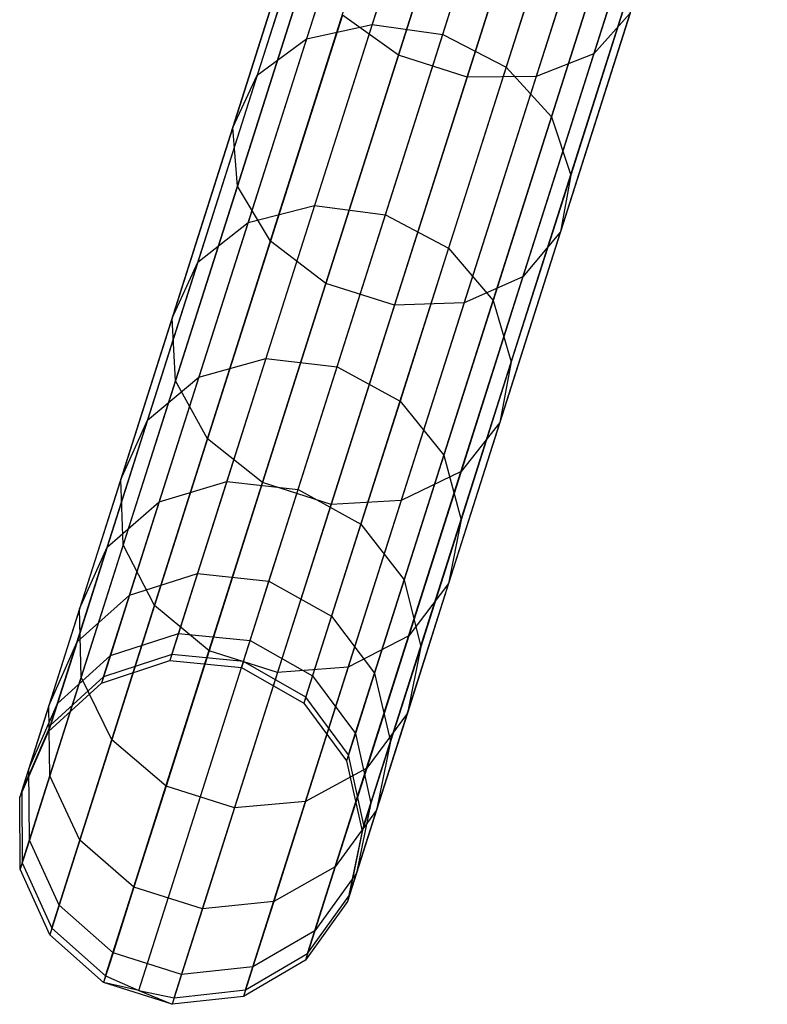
# Model space of a CAD drawing. Extents: x -189 to 189, y -189 to 189.
# Tile 48 of 256: x -58.08 to -53.76, y -180.61 to -174.92. Entities that reach past the tile are written whole.
import ezdxf

# ---------------------------------------------------------------- set-up
doc = ezdxf.new("R2010")
doc.units = 0
doc.header["$LTSCALE"] = 25.4
doc.layers.get('0').update_dxf_attribs({"linetype": 'CONTINUOUS'})

# ---------------------------------------------------------------- blocks, each defined once
blk = doc.blocks.new('CAMELEON-KENAI-C-12244_STL')
at = {"color": 0}
for p, q in [((-57.2054, -178.5854, -30.8314), (-54.8735, -171.2555, -140.8314)), ((-57.2054, -178.5854, -30.8314), (-54.8735, -171.2555, -140.8314)), ((-56.7916, -178.6266, -30.8254), (-54.4598, -171.2966, -140.8254)), ((-56.7916, -178.6266, -30.8254), (-54.4598, -171.2966, -140.8254)), ((-57.5998, -178.7158, -30.8485), (-55.268, -171.3858, -140.8484)), ((-57.5998, -178.7158, -30.8485), (-55.268, -171.3858, -140.8484)), ((-56.4302, -178.8321, -30.8314), (-54.0983, -171.5021, -140.8314)), ((-56.4302, -178.8321, -30.8314), (-54.0983, -171.5021, -140.8314)), ((-57.9069, -178.9951, -30.8736), (-55.575, -171.6651, -140.8736)), ((-57.9069, -178.9951, -30.8736), (-55.575, -171.6651, -140.8736)), ((-56.1835, -179.1664, -30.8485), (-53.8517, -171.8364, -140.8484)), ((-56.1835, -179.1664, -30.8485), (-53.8517, -171.8364, -140.8484)), ((-58.0734, -179.3751, -30.9024), (-55.7415, -172.0451, -140.9024)), ((-58.0734, -179.3751, -30.9024), (-55.7415, -172.0451, -140.9024)), ((-56.0943, -179.5718, -30.8736), (-53.7624, -172.2418, -140.8736)), ((-56.0943, -179.5718, -30.8736), (-53.7624, -172.2418, -140.8736)), ((-58.0705, -179.79, -30.93), (-55.7387, -172.46, -140.93)), ((-58.0705, -179.79, -30.93), (-55.7387, -172.46, -140.93)), ((-56.1779, -179.9781, -30.9024), (-53.8461, -172.6481, -140.9024)), ((-56.1779, -179.9781, -30.9024), (-53.8461, -172.6481, -140.9024)), ((-57.8988, -180.1681, -30.9516), (-55.567, -172.8381, -140.9516)), ((-57.8988, -180.1681, -30.9516), (-55.567, -172.8381, -140.9516)), ((-56.42, -180.315, -30.93), (-54.0881, -172.9851, -140.93)), ((-56.42, -180.315, -30.93), (-54.0881, -172.9851, -140.93)), ((-57.588, -180.444, -30.9634), (-55.2561, -173.114, -140.9634)), ((-57.588, -180.444, -30.9634), (-55.2561, -173.114, -140.9634)), ((-57.3964, -180.5278, -30.9649), (-55.0646, -173.1978, -140.9649)), ((-57.3964, -180.5278, -30.9649), (-55.0646, -173.1978, -140.9649)), ((-56.7786, -180.5245, -30.9516), (-54.4467, -173.1945, -140.9516)), ((-56.7786, -180.5245, -30.9516), (-54.4467, -173.1945, -140.9516)), ((-57.1917, -180.5701, -30.9634), (-54.8599, -173.2401, -140.9634)), ((-57.1917, -180.5701, -30.9634), (-54.8599, -173.2401, -140.9634)), ((-55.4266, -173.6499, -13.6976), (-55.895, -175.1222, -15.1929)), ((-55.4266, -173.6499, -13.6976), (-55.895, -175.1222, -15.1929)), ((-54.3079, -173.6758, -14.0578), (-54.7656, -175.1145, -15.519)), ((-54.3079, -173.6758, -14.0578), (-54.7656, -175.1145, -15.519)), ((-55.665, -173.7435, -16.4831), (-56.0467, -174.9434, -17.9803)), ((-55.665, -173.7435, -16.4831), (-56.0467, -174.9434, -17.9803)), ((-56.0398, -173.8119, -16.3164), (-56.4264, -175.0271, -17.8327)), ((-56.0398, -173.8119, -16.3164), (-56.4264, -175.0271, -17.8327)), ((-55.6382, -175.001, -18.0324), (-55.2583, -173.8066, -16.542)), ((-55.6382, -175.001, -18.0324), (-55.2583, -173.8066, -16.542)), ((-55.0303, -173.776, -13.6976), (-55.4987, -175.2483, -15.1929)), ((-55.0303, -173.776, -13.6976), (-55.4987, -175.2483, -15.1929)), ((-54.6346, -173.7851, -13.8251), (-55.0992, -175.2456, -15.3083)), ((-54.6346, -173.7851, -13.8251), (-55.0992, -175.2456, -15.3083)), ((-54.8898, -173.9902, -16.4831), (-55.2715, -175.19, -17.9803)), ((-54.8898, -173.9902, -16.4831), (-55.2715, -175.19, -17.9803)), ((-56.3178, -173.9999, -16.0708), (-56.7116, -175.2377, -17.6154)), ((-56.3178, -173.9999, -16.0708), (-56.7116, -175.2377, -17.6154)), ((-56.4509, -174.2749, -15.7887), (-56.8529, -175.5387, -17.3658)), ((-56.4509, -174.2749, -15.7887), (-56.8529, -175.5387, -17.3658)), ((-54.6235, -174.2625, -16.3164), (-55.01, -175.4777, -17.8327)), ((-54.6235, -174.2625, -16.3164), (-55.01, -175.4777, -17.8327)), ((-56.4161, -174.5895, -15.519), (-56.8261, -175.8782, -17.1271)), ((-56.4161, -174.5895, -15.519), (-56.8261, -175.8782, -17.1271)), ((-54.5052, -174.5765, -16.0708), (-54.8989, -175.8143, -17.6154)), ((-54.5052, -174.5765, -16.0708), (-54.8989, -175.8143, -17.6154)), ((-56.2195, -174.8892, -15.3083), (-56.6356, -176.1973, -16.9406)), ((-56.2195, -174.8892, -15.3083), (-56.6356, -176.1973, -16.9406)), ((-55.895, -175.1222, -15.1929), (-56.2195, -174.8892, -15.3083)), ((-55.895, -175.1222, -15.1929), (-56.2195, -174.8892, -15.3083)), ((-54.5554, -174.8779, -15.7887), (-54.9575, -176.1417, -17.3658)), ((-54.5554, -174.8779, -15.7887), (-54.9575, -176.1417, -17.3658)), ((-54.5554, -174.8779, -15.7887), (-54.7656, -175.1145, -15.519)), ((-54.5554, -174.8779, -15.7887), (-54.7656, -175.1145, -15.519)), ((-56.4264, -175.0271, -17.8327), (-56.0467, -174.9434, -17.9803)), ((-56.4264, -175.0271, -17.8327), (-56.0467, -174.9434, -17.9803)), ((-56.0467, -174.9434, -17.9803), (-56.38, -175.9909, -19.5985)), ((-56.0467, -174.9434, -17.9803), (-56.38, -175.9909, -19.5985)), ((-56.0467, -174.9434, -17.9803), (-55.6382, -175.001, -18.0324)), ((-56.0467, -174.9434, -17.9803), (-55.6382, -175.001, -18.0324)), ((-55.97, -176.0437, -19.6433), (-55.6382, -175.001, -18.0324)), ((-55.97, -176.0437, -19.6433), (-55.6382, -175.001, -18.0324)), ((-55.6382, -175.001, -18.0324), (-55.2715, -175.19, -17.9803)), ((-55.6382, -175.001, -18.0324), (-55.2715, -175.19, -17.9803)), ((-56.4264, -175.0271, -17.8327), (-56.7639, -176.088, -19.4717)), ((-56.4264, -175.0271, -17.8327), (-56.7639, -176.088, -19.4717)), ((-56.7116, -175.2377, -17.6154), (-56.4264, -175.0271, -17.8327)), ((-56.7116, -175.2377, -17.6154), (-56.4264, -175.0271, -17.8327)), ((-55.895, -175.1222, -15.1929), (-56.3145, -176.441, -16.8385)), ((-55.895, -175.1222, -15.1929), (-56.3145, -176.441, -16.8385)), ((-55.4987, -175.2483, -15.1929), (-55.895, -175.1222, -15.1929)), ((-55.4987, -175.2483, -15.1929), (-55.895, -175.1222, -15.1929)), ((-54.7656, -175.1145, -15.519), (-55.1755, -176.4032, -17.1271)), ((-54.7656, -175.1145, -15.519), (-55.1755, -176.4032, -17.1271)), ((-54.7656, -175.1145, -15.519), (-55.0992, -175.2456, -15.3083)), ((-54.7656, -175.1145, -15.519), (-55.0992, -175.2456, -15.3083)), ((-55.2715, -175.19, -17.9803), (-55.6048, -176.2375, -19.5985)), ((-55.2715, -175.19, -17.9803), (-55.6048, -176.2375, -19.5985)), ((-55.2715, -175.19, -17.9803), (-55.01, -175.4777, -17.8327)), ((-55.2715, -175.19, -17.9803), (-55.01, -175.4777, -17.8327)), ((-56.7116, -175.2377, -17.6154), (-57.0553, -176.3183, -19.2848)), ((-56.7116, -175.2377, -17.6154), (-57.0553, -176.3183, -19.2848)), ((-56.8529, -175.5387, -17.3658), (-56.7116, -175.2377, -17.6154)), ((-56.8529, -175.5387, -17.3658), (-56.7116, -175.2377, -17.6154)), ((-55.4987, -175.2483, -15.1929), (-55.9182, -176.567, -16.8385)), ((-55.4987, -175.2483, -15.1929), (-55.9182, -176.567, -16.8385)), ((-55.0992, -175.2456, -15.3083), (-55.5154, -176.5537, -16.9406)), ((-55.0992, -175.2456, -15.3083), (-55.5154, -176.5537, -16.9406)), ((-55.0992, -175.2456, -15.3083), (-55.4987, -175.2483, -15.1929)), ((-55.0992, -175.2456, -15.3083), (-55.4987, -175.2483, -15.1929)), ((-55.01, -175.4777, -17.8327), (-55.3475, -176.5386, -19.4717)), ((-55.01, -175.4777, -17.8327), (-55.3475, -176.5386, -19.4717)), ((-55.01, -175.4777, -17.8327), (-54.8989, -175.8143, -17.6154)), ((-55.01, -175.4777, -17.8327), (-54.8989, -175.8143, -17.6154)), ((-56.8529, -175.5387, -17.3658), (-57.2039, -176.6421, -19.0703)), ((-56.8529, -175.5387, -17.3658), (-57.2039, -176.6421, -19.0703)), ((-56.8261, -175.8782, -17.1271), (-56.8529, -175.5387, -17.3658)), ((-56.8261, -175.8782, -17.1271), (-56.8529, -175.5387, -17.3658)), ((-54.8989, -175.8143, -17.6154), (-55.2427, -176.895, -19.2848)), ((-54.8989, -175.8143, -17.6154), (-55.2427, -176.895, -19.2848)), ((-54.8989, -175.8143, -17.6154), (-54.9575, -176.1417, -17.3658)), ((-54.8989, -175.8143, -17.6154), (-54.9575, -176.1417, -17.3658)), ((-56.8261, -175.8782, -17.1271), (-57.184, -177.0032, -18.8651)), ((-56.8261, -175.8782, -17.1271), (-57.184, -177.0032, -18.8651)), ((-56.6356, -176.1973, -16.9406), (-56.8261, -175.8782, -17.1271)), ((-56.6356, -176.1973, -16.9406), (-56.8261, -175.8782, -17.1271)), ((-56.7639, -176.088, -19.4717), (-56.38, -175.9909, -19.5985)), ((-56.7639, -176.088, -19.4717), (-56.38, -175.9909, -19.5985)), ((-56.38, -175.9909, -19.5985), (-56.6612, -176.875, -21.3207)), ((-56.38, -175.9909, -19.5985), (-56.6612, -176.875, -21.3207)), ((-56.38, -175.9909, -19.5985), (-55.97, -176.0437, -19.6433)), ((-56.38, -175.9909, -19.5985), (-55.97, -176.0437, -19.6433)), ((-56.2499, -176.9239, -21.3577), (-55.97, -176.0437, -19.6433)), ((-56.2499, -176.9239, -21.3577), (-55.97, -176.0437, -19.6433)), ((-55.97, -176.0437, -19.6433), (-55.6048, -176.2375, -19.5985)), ((-55.97, -176.0437, -19.6433), (-55.6048, -176.2375, -19.5985)), ((-57.0553, -176.3183, -19.2848), (-56.7639, -176.088, -19.4717)), ((-57.0553, -176.3183, -19.2848), (-56.7639, -176.088, -19.4717)), ((-56.7639, -176.088, -19.4717), (-57.0487, -176.9835, -21.2159)), ((-56.7639, -176.088, -19.4717), (-57.0487, -176.9835, -21.2159)), ((-54.9575, -176.1417, -17.3658), (-55.3085, -177.2451, -19.0703)), ((-54.9575, -176.1417, -17.3658), (-55.3085, -177.2451, -19.0703)), ((-54.9575, -176.1417, -17.3658), (-55.1755, -176.4032, -17.1271)), ((-54.9575, -176.1417, -17.3658), (-55.1755, -176.4032, -17.1271)), ((-56.6356, -176.1973, -16.9406), (-56.9989, -177.3393, -18.7048)), ((-56.6356, -176.1973, -16.9406), (-56.9989, -177.3393, -18.7048)), ((-56.3145, -176.441, -16.8385), (-56.6356, -176.1973, -16.9406)), ((-56.3145, -176.441, -16.8385), (-56.6356, -176.1973, -16.9406)), ((-55.6048, -176.2375, -19.5985), (-55.886, -177.1216, -21.3207)), ((-55.6048, -176.2375, -19.5985), (-55.886, -177.1216, -21.3207)), ((-55.6048, -176.2375, -19.5985), (-55.3475, -176.5386, -19.4717)), ((-55.6048, -176.2375, -19.5985), (-55.3475, -176.5386, -19.4717)), ((-57.0553, -176.3183, -19.2848), (-57.3455, -177.2305, -21.0616)), ((-57.0553, -176.3183, -19.2848), (-57.3455, -177.2305, -21.0616)), ((-57.2039, -176.6421, -19.0703), (-57.0553, -176.3183, -19.2848)), ((-57.2039, -176.6421, -19.0703), (-57.0553, -176.3183, -19.2848)), ((-56.3145, -176.441, -16.8385), (-56.6808, -177.5923, -18.6171)), ((-56.3145, -176.441, -16.8385), (-56.6808, -177.5923, -18.6171)), ((-55.9182, -176.567, -16.8385), (-56.3145, -176.441, -16.8385)), ((-55.9182, -176.567, -16.8385), (-56.3145, -176.441, -16.8385)), ((-55.1755, -176.4032, -17.1271), (-55.5334, -177.5283, -18.8651)), ((-55.1755, -176.4032, -17.1271), (-55.5334, -177.5283, -18.8651)), ((-55.1755, -176.4032, -17.1271), (-55.5154, -176.5537, -16.9406)), ((-55.1755, -176.4032, -17.1271), (-55.5154, -176.5537, -16.9406)), ((-55.5154, -176.5537, -16.9406), (-55.9182, -176.567, -16.8385)), ((-55.5154, -176.5537, -16.9406), (-55.9182, -176.567, -16.8385)), ((-55.5154, -176.5537, -16.9406), (-55.8787, -177.6957, -18.7048)), ((-55.5154, -176.5537, -16.9406), (-55.8787, -177.6957, -18.7048)), ((-55.3475, -176.5386, -19.4717), (-55.6324, -177.434, -21.2159)), ((-55.3475, -176.5386, -19.4717), (-55.6324, -177.434, -21.2159)), ((-55.3475, -176.5386, -19.4717), (-55.2427, -176.895, -19.2848)), ((-55.3475, -176.5386, -19.4717), (-55.2427, -176.895, -19.2848)), ((-55.9182, -176.567, -16.8385), (-56.2845, -177.7183, -18.6171)), ((-55.9182, -176.567, -16.8385), (-56.2845, -177.7183, -18.6171)), ((-57.2039, -176.6421, -19.0703), (-57.5002, -177.5734, -20.8844)), ((-57.2039, -176.6421, -19.0703), (-57.5002, -177.5734, -20.8844)), ((-57.184, -177.0032, -18.8651), (-57.2039, -176.6421, -19.0703)), ((-57.184, -177.0032, -18.8651), (-57.2039, -176.6421, -19.0703)), ((-57.0487, -176.9835, -21.2159), (-56.6612, -176.875, -21.3207)), ((-57.0487, -176.9835, -21.2159), (-56.6612, -176.875, -21.3207)), ((-56.6612, -176.875, -21.3207), (-56.8876, -177.5865, -23.1288)), ((-56.6612, -176.875, -21.3207), (-56.8876, -177.5865, -23.1288)), ((-56.6612, -176.875, -21.3207), (-56.2499, -176.9239, -21.3577)), ((-56.6612, -176.875, -21.3207), (-56.2499, -176.9239, -21.3577)), ((-55.2427, -176.895, -19.2848), (-55.5329, -177.8071, -21.0616)), ((-55.2427, -176.895, -19.2848), (-55.5329, -177.8071, -21.0616)), ((-55.2427, -176.895, -19.2848), (-55.3085, -177.2451, -19.0703)), ((-55.2427, -176.895, -19.2848), (-55.3085, -177.2451, -19.0703)), ((-56.4753, -177.6322, -23.1577), (-56.2499, -176.9239, -21.3577)), ((-56.4753, -177.6322, -23.1577), (-56.2499, -176.9239, -21.3577)), ((-56.2499, -176.9239, -21.3577), (-55.886, -177.1216, -21.3207)), ((-56.2499, -176.9239, -21.3577), (-55.886, -177.1216, -21.3207)), ((-57.184, -177.0032, -18.8651), (-57.4861, -177.9529, -20.7149)), ((-57.184, -177.0032, -18.8651), (-57.4861, -177.9529, -20.7149)), ((-57.3455, -177.2305, -21.0616), (-57.0487, -176.9835, -21.2159)), ((-57.3455, -177.2305, -21.0616), (-57.0487, -176.9835, -21.2159)), ((-57.0487, -176.9835, -21.2159), (-57.278, -177.7041, -23.0472)), ((-57.0487, -176.9835, -21.2159), (-57.278, -177.7041, -23.0472)), ((-56.9989, -177.3393, -18.7048), (-57.184, -177.0032, -18.8651)), ((-56.9989, -177.3393, -18.7048), (-57.184, -177.0032, -18.8651)), ((-55.886, -177.1216, -21.3207), (-56.1124, -177.8331, -23.1288)), ((-55.886, -177.1216, -21.3207), (-56.1124, -177.8331, -23.1288)), ((-55.886, -177.1216, -21.3207), (-55.6324, -177.434, -21.2159)), ((-55.886, -177.1216, -21.3207), (-55.6324, -177.434, -21.2159)), ((-57.3455, -177.2305, -21.0616), (-57.579, -177.9645, -22.927)), ((-57.3455, -177.2305, -21.0616), (-57.579, -177.9645, -22.927)), ((-57.5002, -177.5734, -20.8844), (-57.3455, -177.2305, -21.0616)), ((-57.5002, -177.5734, -20.8844), (-57.3455, -177.2305, -21.0616)), ((-55.3085, -177.2451, -19.0703), (-55.6048, -178.1764, -20.8844)), ((-55.3085, -177.2451, -19.0703), (-55.6048, -178.1764, -20.8844)), ((-55.3085, -177.2451, -19.0703), (-55.5334, -177.5283, -18.8651)), ((-55.3085, -177.2451, -19.0703), (-55.5334, -177.5283, -18.8651)), ((-56.9989, -177.3393, -18.7048), (-57.3056, -178.3033, -20.5825)), ((-56.9989, -177.3393, -18.7048), (-57.3056, -178.3033, -20.5825)), ((-56.6808, -177.5923, -18.6171), (-56.9989, -177.3393, -18.7048)), ((-56.6808, -177.5923, -18.6171), (-56.9989, -177.3393, -18.7048)), ((-55.6324, -177.434, -21.2159), (-55.8616, -178.1546, -23.0472)), ((-55.6324, -177.434, -21.2159), (-55.8616, -178.1546, -23.0472)), ((-55.6324, -177.434, -21.2159), (-55.5329, -177.8071, -21.0616)), ((-55.6324, -177.434, -21.2159), (-55.5329, -177.8071, -21.0616)), ((-57.5002, -177.5734, -20.8844), (-57.7386, -178.3228, -22.789)), ((-57.5002, -177.5734, -20.8844), (-57.7386, -178.3228, -22.789)), ((-57.4861, -177.9529, -20.7149), (-57.5002, -177.5734, -20.8844)), ((-57.4861, -177.9529, -20.7149), (-57.5002, -177.5734, -20.8844)), ((-55.5334, -177.5283, -18.8651), (-55.8787, -177.6957, -18.7048)), ((-55.5334, -177.5283, -18.8651), (-55.8787, -177.6957, -18.7048)), ((-55.5334, -177.5283, -18.8651), (-55.8355, -178.4779, -20.7149)), ((-55.5334, -177.5283, -18.8651), (-55.8355, -178.4779, -20.7149)), ((-57.278, -177.7041, -23.0472), (-56.8876, -177.5865, -23.1288)), ((-57.278, -177.7041, -23.0472), (-56.8876, -177.5865, -23.1288)), ((-56.8876, -177.5865, -23.1288), (-57.0566, -178.1179, -25.0039)), ((-56.8876, -177.5865, -23.1288), (-57.0566, -178.1179, -25.0039)), ((-56.6808, -177.5923, -18.6171), (-56.9899, -178.564, -20.51)), ((-56.6808, -177.5923, -18.6171), (-56.9899, -178.564, -20.51)), ((-56.8876, -177.5865, -23.1288), (-56.4753, -177.6322, -23.1577)), ((-56.8876, -177.5865, -23.1288), (-56.4753, -177.6322, -23.1577)), ((-56.2845, -177.7183, -18.6171), (-56.6808, -177.5923, -18.6171)), ((-56.2845, -177.7183, -18.6171), (-56.6808, -177.5923, -18.6171)), ((-56.6436, -178.1611, -25.0242), (-56.4753, -177.6322, -23.1577)), ((-56.6436, -178.1611, -25.0242), (-56.4753, -177.6322, -23.1577)), ((-56.4753, -177.6322, -23.1577), (-56.1124, -177.8331, -23.1288)), ((-56.4753, -177.6322, -23.1577), (-56.1124, -177.8331, -23.1288)), ((-55.8787, -177.6957, -18.7048), (-56.2845, -177.7183, -18.6171)), ((-55.8787, -177.6957, -18.7048), (-56.2845, -177.7183, -18.6171)), ((-55.8787, -177.6957, -18.7048), (-56.1853, -178.6596, -20.5825)), ((-55.8787, -177.6957, -18.7048), (-56.1853, -178.6596, -20.5825)), ((-57.579, -177.9645, -22.927), (-57.278, -177.7041, -23.0472)), ((-57.579, -177.9645, -22.927), (-57.278, -177.7041, -23.0472)), ((-57.278, -177.7041, -23.0472), (-57.4492, -178.2423, -24.9463)), ((-57.278, -177.7041, -23.0472), (-57.4492, -178.2423, -24.9463)), ((-56.2845, -177.7183, -18.6171), (-56.5936, -178.6901, -20.51)), ((-56.2845, -177.7183, -18.6171), (-56.5936, -178.6901, -20.51)), ((-55.5329, -177.8071, -21.0616), (-55.7664, -178.5412, -22.927)), ((-55.5329, -177.8071, -21.0616), (-55.7664, -178.5412, -22.927)), ((-55.5329, -177.8071, -21.0616), (-55.6048, -178.1764, -20.8844)), ((-55.5329, -177.8071, -21.0616), (-55.6048, -178.1764, -20.8844)), ((-56.1124, -177.8331, -23.1288), (-56.2814, -178.3645, -25.0039)), ((-56.1124, -177.8331, -23.1288), (-56.2814, -178.3645, -25.0039)), ((-56.1124, -177.8331, -23.1288), (-55.8616, -178.1546, -23.0472)), ((-56.1124, -177.8331, -23.1288), (-55.8616, -178.1546, -23.0472)), ((-57.579, -177.9645, -22.927), (-57.7534, -178.5128, -24.8615)), ((-57.579, -177.9645, -22.927), (-57.7534, -178.5128, -24.8615)), ((-57.7386, -178.3228, -22.789), (-57.579, -177.9645, -22.927)), ((-57.7386, -178.3228, -22.789), (-57.579, -177.9645, -22.927)), ((-57.4861, -177.9529, -20.7149), (-57.7292, -178.717, -22.657)), ((-57.4861, -177.9529, -20.7149), (-57.7292, -178.717, -22.657)), ((-57.3056, -178.3033, -20.5825), (-57.4861, -177.9529, -20.7149)), ((-57.3056, -178.3033, -20.5825), (-57.4861, -177.9529, -20.7149)), ((-57.4492, -178.2423, -24.9463), (-57.0566, -178.1179, -25.0039)), ((-57.4492, -178.2423, -24.9463), (-57.0566, -178.1179, -25.0039)), ((-57.0566, -178.1179, -25.0039), (-57.1666, -178.4636, -26.9262)), ((-57.0566, -178.1179, -25.0039), (-57.1666, -178.4636, -26.9262)), ((-57.0566, -178.1179, -25.0039), (-56.6436, -178.1611, -25.0242)), ((-57.0566, -178.1179, -25.0039), (-56.6436, -178.1611, -25.0242)), ((-56.753, -178.5053, -26.9378), (-56.6436, -178.1611, -25.0242)), ((-56.753, -178.5053, -26.9378), (-56.6436, -178.1611, -25.0242)), ((-56.6436, -178.1611, -25.0242), (-56.2814, -178.3645, -25.0039)), ((-56.6436, -178.1611, -25.0242), (-56.2814, -178.3645, -25.0039)), ((-55.8616, -178.1546, -23.0472), (-56.0329, -178.6929, -24.9463)), ((-55.8616, -178.1546, -23.0472), (-56.0329, -178.6929, -24.9463)), ((-55.8616, -178.1546, -23.0472), (-55.7664, -178.5412, -22.927)), ((-55.8616, -178.1546, -23.0472), (-55.7664, -178.5412, -22.927)), ((-55.6048, -178.1764, -20.8844), (-55.8432, -178.9258, -22.789)), ((-55.6048, -178.1764, -20.8844), (-55.8432, -178.9258, -22.789)), ((-55.6048, -178.1764, -20.8844), (-55.8355, -178.4779, -20.7149)), ((-55.6048, -178.1764, -20.8844), (-55.8355, -178.4779, -20.7149)), ((-57.7534, -178.5128, -24.8615), (-57.4492, -178.2423, -24.9463)), ((-57.7534, -178.5128, -24.8615), (-57.4492, -178.2423, -24.9463)), ((-57.4492, -178.2423, -24.9463), (-57.5606, -178.5924, -26.8932)), ((-57.4492, -178.2423, -24.9463), (-57.5606, -178.5924, -26.8932)), ((-57.7386, -178.3228, -22.789), (-57.9167, -178.8826, -24.7641)), ((-57.7386, -178.3228, -22.789), (-57.9167, -178.8826, -24.7641)), ((-57.7292, -178.717, -22.657), (-57.7386, -178.3228, -22.789)), ((-57.7292, -178.717, -22.657), (-57.7386, -178.3228, -22.789)), ((-57.3056, -178.3033, -20.5825), (-57.5523, -179.079, -22.5538)), ((-57.3056, -178.3033, -20.5825), (-57.5523, -179.079, -22.5538)), ((-56.9899, -178.564, -20.51), (-57.3056, -178.3033, -20.5825)), ((-56.9899, -178.564, -20.51), (-57.3056, -178.3033, -20.5825)), ((-56.2814, -178.3645, -25.0039), (-56.3914, -178.7102, -26.9262)), ((-56.2814, -178.3645, -25.0039), (-56.3914, -178.7102, -26.9262)), ((-56.2814, -178.3645, -25.0039), (-56.0329, -178.6929, -24.9463)), ((-56.2814, -178.3645, -25.0039), (-56.0329, -178.6929, -24.9463)), ((-57.5606, -178.5924, -26.8932), (-57.1666, -178.4636, -26.9262)), ((-57.5606, -178.5924, -26.8932), (-57.1666, -178.4636, -26.9262)), ((-57.1666, -178.4636, -26.9262), (-57.2164, -178.62, -28.8755)), ((-57.1666, -178.4636, -26.9262), (-57.2164, -178.62, -28.8755)), ((-57.1666, -178.4636, -26.9262), (-56.753, -178.5053, -26.9378)), ((-57.1666, -178.4636, -26.9262), (-56.753, -178.5053, -26.9378)), ((-55.8355, -178.4779, -20.7149), (-56.1853, -178.6596, -20.5825)), ((-55.8355, -178.4779, -20.7149), (-56.1853, -178.6596, -20.5825)), ((-55.8355, -178.4779, -20.7149), (-56.0786, -179.2421, -22.657)), ((-55.8355, -178.4779, -20.7149), (-56.0786, -179.2421, -22.657)), ((-57.9167, -178.8826, -24.7641), (-57.7534, -178.5128, -24.8615)), ((-57.9167, -178.8826, -24.7641), (-57.7534, -178.5128, -24.8615)), ((-57.7534, -178.5128, -24.8615), (-57.8669, -178.8694, -26.8446)), ((-57.7534, -178.5128, -24.8615), (-57.8669, -178.8694, -26.8446)), ((-56.8026, -178.661, -28.8783), (-56.753, -178.5053, -26.9378)), ((-56.8026, -178.661, -28.8783), (-56.753, -178.5053, -26.9378)), ((-56.753, -178.5053, -26.9378), (-56.3914, -178.7102, -26.9262)), ((-56.753, -178.5053, -26.9378), (-56.3914, -178.7102, -26.9262)), ((-55.7664, -178.5412, -22.927), (-55.9408, -179.0894, -24.8615)), ((-55.7664, -178.5412, -22.927), (-55.9408, -179.0894, -24.8615)), ((-55.7664, -178.5412, -22.927), (-55.8432, -178.9258, -22.789)), ((-55.7664, -178.5412, -22.927), (-55.8432, -178.9258, -22.789)), ((-57.8669, -178.8694, -26.8446), (-57.5606, -178.5924, -26.8932)), ((-57.8669, -178.8694, -26.8446), (-57.5606, -178.5924, -26.8932)), ((-57.5606, -178.5924, -26.8932), (-57.611, -178.7508, -28.8675)), ((-57.5606, -178.5924, -26.8932), (-57.611, -178.7508, -28.8675)), ((-57.2054, -178.5854, -30.8314), (-57.5998, -178.7158, -30.8485)), ((-57.2054, -178.5854, -30.8314), (-57.5998, -178.7158, -30.8485)), ((-56.9899, -178.564, -20.51), (-57.2387, -179.3461, -22.4974)), ((-56.9899, -178.564, -20.51), (-57.2387, -179.3461, -22.4974)), ((-57.2054, -178.5854, -30.8314), (-57.2164, -178.62, -28.8755)), ((-57.2054, -178.5854, -30.8314), (-57.2164, -178.62, -28.8755)), ((-56.7916, -178.6266, -30.8254), (-57.2054, -178.5854, -30.8314)), ((-56.7916, -178.6266, -30.8254), (-57.2054, -178.5854, -30.8314)), ((-56.5936, -178.6901, -20.51), (-56.9899, -178.564, -20.51)), ((-56.5936, -178.6901, -20.51), (-56.9899, -178.564, -20.51)), ((-57.611, -178.7508, -28.8675), (-57.2164, -178.62, -28.8755)), ((-57.611, -178.7508, -28.8675), (-57.2164, -178.62, -28.8755)), ((-57.2164, -178.62, -28.8755), (-56.8026, -178.661, -28.8783)), ((-57.2164, -178.62, -28.8755), (-56.8026, -178.661, -28.8783)), ((-56.7916, -178.6266, -30.8254), (-56.8026, -178.661, -28.8783)), ((-56.7916, -178.6266, -30.8254), (-56.8026, -178.661, -28.8783)), ((-56.8026, -178.661, -28.8783), (-56.4412, -178.8666, -28.8755)), ((-56.8026, -178.661, -28.8783), (-56.4412, -178.8666, -28.8755)), ((-56.4302, -178.8321, -30.8314), (-56.7916, -178.6266, -30.8254)), ((-56.4302, -178.8321, -30.8314), (-56.7916, -178.6266, -30.8254)), ((-56.1853, -178.6596, -20.5825), (-56.5936, -178.6901, -20.51)), ((-56.1853, -178.6596, -20.5825), (-56.5936, -178.6901, -20.51)), ((-56.1853, -178.6596, -20.5825), (-56.4321, -179.4353, -22.5538)), ((-56.1853, -178.6596, -20.5825), (-56.4321, -179.4353, -22.5538)), ((-57.7292, -178.717, -22.657), (-57.9108, -179.2878, -24.6709)), ((-57.7292, -178.717, -22.657), (-57.9108, -179.2878, -24.6709)), ((-57.5998, -178.7158, -30.8485), (-57.9069, -178.9951, -30.8736)), ((-57.5998, -178.7158, -30.8485), (-57.9069, -178.9951, -30.8736)), ((-57.5523, -179.079, -22.5538), (-57.7292, -178.717, -22.657)), ((-57.5523, -179.079, -22.5538), (-57.7292, -178.717, -22.657)), ((-57.5998, -178.7158, -30.8485), (-57.611, -178.7508, -28.8675)), ((-57.5998, -178.7158, -30.8485), (-57.611, -178.7508, -28.8675)), ((-56.5936, -178.6901, -20.51), (-56.8424, -179.4721, -22.4974)), ((-56.5936, -178.6901, -20.51), (-56.8424, -179.4721, -22.4974)), ((-56.3914, -178.7102, -26.9262), (-56.4412, -178.8666, -28.8755)), ((-56.3914, -178.7102, -26.9262), (-56.4412, -178.8666, -28.8755)), ((-56.3914, -178.7102, -26.9262), (-56.1442, -179.043, -26.8932)), ((-56.3914, -178.7102, -26.9262), (-56.1442, -179.043, -26.8932)), ((-56.0329, -178.6929, -24.9463), (-56.1442, -179.043, -26.8932)), ((-56.0329, -178.6929, -24.9463), (-56.1442, -179.043, -26.8932)), ((-56.0329, -178.6929, -24.9463), (-55.9408, -179.0894, -24.8615)), ((-56.0329, -178.6929, -24.9463), (-55.9408, -179.0894, -24.8615)), ((-57.9182, -179.0308, -28.8557), (-57.611, -178.7508, -28.8675)), ((-57.9182, -179.0308, -28.8557), (-57.611, -178.7508, -28.8675)), ((-56.4302, -178.8321, -30.8314), (-56.4412, -178.8666, -28.8755)), ((-56.4302, -178.8321, -30.8314), (-56.4412, -178.8666, -28.8755)), ((-56.1835, -179.1664, -30.8485), (-56.4302, -178.8321, -30.8314)), ((-56.1835, -179.1664, -30.8485), (-56.4302, -178.8321, -30.8314)), ((-58.0325, -179.2467, -26.7889), (-57.8669, -178.8694, -26.8446)), ((-58.0325, -179.2467, -26.7889), (-57.8669, -178.8694, -26.8446)), ((-57.9167, -178.8826, -24.7641), (-58.0325, -179.2467, -26.7889)), ((-57.9167, -178.8826, -24.7641), (-58.0325, -179.2467, -26.7889)), ((-57.8669, -178.8694, -26.8446), (-57.9182, -179.0308, -28.8557)), ((-57.8669, -178.8694, -26.8446), (-57.9182, -179.0308, -28.8557)), ((-57.9108, -179.2878, -24.6709), (-57.9167, -178.8826, -24.7641)), ((-57.9108, -179.2878, -24.6709), (-57.9167, -178.8826, -24.7641)), ((-56.4412, -178.8666, -28.8755), (-56.1946, -179.2014, -28.8675)), ((-56.4412, -178.8666, -28.8755), (-56.1946, -179.2014, -28.8675)), ((-55.8432, -178.9258, -22.789), (-56.0786, -179.2421, -22.657)), ((-55.8432, -178.9258, -22.789), (-56.0786, -179.2421, -22.657)), ((-55.8432, -178.9258, -22.789), (-56.0213, -179.4856, -24.7641)), ((-55.8432, -178.9258, -22.789), (-56.0213, -179.4856, -24.7641)), ((-57.9069, -178.9951, -30.8736), (-58.0734, -179.3751, -30.9024)), ((-57.9069, -178.9951, -30.8736), (-58.0734, -179.3751, -30.9024)), ((-57.9069, -178.9951, -30.8736), (-57.9182, -179.0308, -28.8557)), ((-57.9069, -178.9951, -30.8736), (-57.9182, -179.0308, -28.8557)), ((-58.0849, -179.4115, -28.8422), (-57.9182, -179.0308, -28.8557)), ((-58.0849, -179.4115, -28.8422), (-57.9182, -179.0308, -28.8557)), ((-56.1442, -179.043, -26.8932), (-56.1946, -179.2014, -28.8675)), ((-56.1442, -179.043, -26.8932), (-56.1946, -179.2014, -28.8675)), ((-56.1442, -179.043, -26.8932), (-56.0543, -179.4461, -26.8446)), ((-56.1442, -179.043, -26.8932), (-56.0543, -179.4461, -26.8446)), ((-57.5523, -179.079, -22.5538), (-57.7367, -179.6583, -24.5981)), ((-57.5523, -179.079, -22.5538), (-57.7367, -179.6583, -24.5981)), ((-57.2387, -179.3461, -22.4974), (-57.5523, -179.079, -22.5538)), ((-57.2387, -179.3461, -22.4974), (-57.5523, -179.079, -22.5538)), ((-55.9408, -179.0894, -24.8615), (-56.0543, -179.4461, -26.8446)), ((-55.9408, -179.0894, -24.8615), (-56.0543, -179.4461, -26.8446)), ((-55.9408, -179.0894, -24.8615), (-56.0213, -179.4856, -24.7641)), ((-55.9408, -179.0894, -24.8615), (-56.0213, -179.4856, -24.7641)), ((-56.1835, -179.1664, -30.8485), (-56.1946, -179.2014, -28.8675)), ((-56.1835, -179.1664, -30.8485), (-56.1946, -179.2014, -28.8675)), ((-56.0943, -179.5718, -30.8736), (-56.1835, -179.1664, -30.8485)), ((-56.0943, -179.5718, -30.8736), (-56.1835, -179.1664, -30.8485)), ((-56.1946, -179.2014, -28.8675), (-56.1056, -179.6074, -28.8557)), ((-56.1946, -179.2014, -28.8675), (-56.1056, -179.6074, -28.8557)), ((-58.0325, -179.2467, -26.7889), (-58.0849, -179.4115, -28.8422)), ((-58.0325, -179.2467, -26.7889), (-58.0849, -179.4115, -28.8422)), ((-58.0289, -179.6591, -26.7356), (-58.0325, -179.2467, -26.7889)), ((-58.0289, -179.6591, -26.7356), (-58.0325, -179.2467, -26.7889)), ((-57.9108, -179.2878, -24.6709), (-58.0289, -179.6591, -26.7356)), ((-57.9108, -179.2878, -24.6709), (-58.0289, -179.6591, -26.7356)), ((-57.7367, -179.6583, -24.5981), (-57.9108, -179.2878, -24.6709)), ((-57.7367, -179.6583, -24.5981), (-57.9108, -179.2878, -24.6709)), ((-56.0786, -179.2421, -22.657), (-56.4321, -179.4353, -22.5538)), ((-56.0786, -179.2421, -22.657), (-56.4321, -179.4353, -22.5538)), ((-56.0786, -179.2421, -22.657), (-56.2602, -179.8129, -24.6709)), ((-56.0786, -179.2421, -22.657), (-56.2602, -179.8129, -24.6709)), ((-57.2387, -179.3461, -22.4974), (-57.4245, -179.9301, -24.5583)), ((-57.2387, -179.3461, -22.4974), (-57.4245, -179.9301, -24.5583)), ((-56.8424, -179.4721, -22.4974), (-57.2387, -179.3461, -22.4974)), ((-56.8424, -179.4721, -22.4974), (-57.2387, -179.3461, -22.4974)), ((-58.0734, -179.3751, -30.9024), (-58.0849, -179.4115, -28.8422)), ((-58.0734, -179.3751, -30.9024), (-58.0849, -179.4115, -28.8422)), ((-58.0734, -179.3751, -30.9024), (-58.0705, -179.79, -30.93)), ((-58.0734, -179.3751, -30.9024), (-58.0705, -179.79, -30.93)), ((-58.0823, -179.8271, -28.8293), (-58.0849, -179.4115, -28.8422)), ((-58.0823, -179.8271, -28.8293), (-58.0849, -179.4115, -28.8422)), ((-56.4321, -179.4353, -22.5538), (-56.8424, -179.4721, -22.4974)), ((-56.4321, -179.4353, -22.5538), (-56.8424, -179.4721, -22.4974)), ((-56.4321, -179.4353, -22.5538), (-56.6164, -180.0147, -24.5981)), ((-56.4321, -179.4353, -22.5538), (-56.6164, -180.0147, -24.5981)), ((-56.0543, -179.4461, -26.8446), (-56.1371, -179.8497, -26.7889)), ((-56.0543, -179.4461, -26.8446), (-56.1371, -179.8497, -26.7889)), ((-56.0543, -179.4461, -26.8446), (-56.1056, -179.6074, -28.8557)), ((-56.0543, -179.4461, -26.8446), (-56.1056, -179.6074, -28.8557)), ((-56.8424, -179.4721, -22.4974), (-57.0282, -180.0562, -24.5583)), ((-56.8424, -179.4721, -22.4974), (-57.0282, -180.0562, -24.5583)), ((-56.0213, -179.4856, -24.7641), (-56.2602, -179.8129, -24.6709)), ((-56.0213, -179.4856, -24.7641), (-56.2602, -179.8129, -24.6709)), ((-56.0213, -179.4856, -24.7641), (-56.1371, -179.8497, -26.7889)), ((-56.0213, -179.4856, -24.7641), (-56.1371, -179.8497, -26.7889)), ((-56.1779, -179.9781, -30.9024), (-56.0943, -179.5718, -30.8736)), ((-56.1779, -179.9781, -30.9024), (-56.0943, -179.5718, -30.8736)), ((-56.0943, -179.5718, -30.8736), (-56.1056, -179.6074, -28.8557)), ((-56.0943, -179.5718, -30.8736), (-56.1056, -179.6074, -28.8557)), ((-56.1056, -179.6074, -28.8557), (-56.1895, -180.0145, -28.8422)), ((-56.1056, -179.6074, -28.8557), (-56.1895, -180.0145, -28.8422)), ((-58.0289, -179.6591, -26.7356), (-58.0823, -179.8271, -28.8293)), ((-58.0289, -179.6591, -26.7356), (-58.0823, -179.8271, -28.8293)), ((-57.8566, -180.0352, -26.6939), (-58.0289, -179.6591, -26.7356)), ((-57.8566, -180.0352, -26.6939), (-58.0289, -179.6591, -26.7356)), ((-57.7367, -179.6583, -24.5981), (-57.8566, -180.0352, -26.6939)), ((-57.7367, -179.6583, -24.5981), (-57.8566, -180.0352, -26.6939)), ((-57.4245, -179.9301, -24.5583), (-57.7367, -179.6583, -24.5981)), ((-57.4245, -179.9301, -24.5583), (-57.7367, -179.6583, -24.5981)), ((-58.0705, -179.79, -30.93), (-58.0823, -179.8271, -28.8293)), ((-58.0705, -179.79, -30.93), (-58.0823, -179.8271, -28.8293)), ((-58.0705, -179.79, -30.93), (-57.8988, -180.1681, -30.9516)), ((-58.0705, -179.79, -30.93), (-57.8988, -180.1681, -30.9516)), ((-57.9108, -180.2058, -28.8192), (-58.0823, -179.8271, -28.8293)), ((-57.9108, -180.2058, -28.8192), (-58.0823, -179.8271, -28.8293)), ((-56.2602, -179.8129, -24.6709), (-56.6164, -180.0147, -24.5981)), ((-56.2602, -179.8129, -24.6709), (-56.6164, -180.0147, -24.5981)), ((-56.2602, -179.8129, -24.6709), (-56.3783, -180.1842, -26.7356)), ((-56.2602, -179.8129, -24.6709), (-56.3783, -180.1842, -26.7356)), ((-56.1371, -179.8497, -26.7889), (-56.3783, -180.1842, -26.7356)), ((-56.1371, -179.8497, -26.7889), (-56.3783, -180.1842, -26.7356)), ((-56.1371, -179.8497, -26.7889), (-56.1895, -180.0145, -28.8422)), ((-56.1371, -179.8497, -26.7889), (-56.1895, -180.0145, -28.8422)), ((-57.4245, -179.9301, -24.5583), (-57.5454, -180.3101, -26.6711)), ((-57.4245, -179.9301, -24.5583), (-57.5454, -180.3101, -26.6711)), ((-57.0282, -180.0562, -24.5583), (-57.4245, -179.9301, -24.5583)), ((-57.0282, -180.0562, -24.5583), (-57.4245, -179.9301, -24.5583)), ((-56.6164, -180.0147, -24.5981), (-57.0282, -180.0562, -24.5583)), ((-56.6164, -180.0147, -24.5981), (-57.0282, -180.0562, -24.5583)), ((-56.6164, -180.0147, -24.5981), (-56.7363, -180.3916, -26.6939)), ((-56.6164, -180.0147, -24.5981), (-56.7363, -180.3916, -26.6939)), ((-56.1895, -180.0145, -28.8422), (-56.4318, -180.3522, -28.8293)), ((-56.1895, -180.0145, -28.8422), (-56.4318, -180.3522, -28.8293)), ((-56.42, -180.315, -30.93), (-56.1779, -179.9781, -30.9024)), ((-56.42, -180.315, -30.93), (-56.1779, -179.9781, -30.9024)), ((-56.1779, -179.9781, -30.9024), (-56.1895, -180.0145, -28.8422)), ((-56.1779, -179.9781, -30.9024), (-56.1895, -180.0145, -28.8422)), ((-57.8566, -180.0352, -26.6939), (-57.9108, -180.2058, -28.8192)), ((-57.8566, -180.0352, -26.6939), (-57.9108, -180.2058, -28.8192)), ((-57.5454, -180.3101, -26.6711), (-57.8566, -180.0352, -26.6939)), ((-57.5454, -180.3101, -26.6711), (-57.8566, -180.0352, -26.6939)), ((-57.0282, -180.0562, -24.5583), (-57.1491, -180.4362, -26.6711)), ((-57.0282, -180.0562, -24.5583), (-57.1491, -180.4362, -26.6711)), ((-57.8988, -180.1681, -30.9516), (-57.9108, -180.2058, -28.8192)), ((-57.8988, -180.1681, -30.9516), (-57.9108, -180.2058, -28.8192)), ((-57.8988, -180.1681, -30.9516), (-57.588, -180.444, -30.9634)), ((-57.8988, -180.1681, -30.9516), (-57.588, -180.444, -30.9634)), ((-56.3783, -180.1842, -26.7356), (-56.7363, -180.3916, -26.6939)), ((-56.3783, -180.1842, -26.7356), (-56.7363, -180.3916, -26.6939)), ((-56.3783, -180.1842, -26.7356), (-56.4318, -180.3522, -28.8293)), ((-56.3783, -180.1842, -26.7356), (-56.4318, -180.3522, -28.8293)), ((-57.6, -180.482, -28.8136), (-57.9108, -180.2058, -28.8192)), ((-57.6, -180.482, -28.8136), (-57.9108, -180.2058, -28.8192)), ((-57.5454, -180.3101, -26.6711), (-57.6, -180.482, -28.8136)), ((-57.5454, -180.3101, -26.6711), (-57.6, -180.482, -28.8136)), ((-57.1491, -180.4362, -26.6711), (-57.5454, -180.3101, -26.6711)), ((-57.1491, -180.4362, -26.6711), (-57.5454, -180.3101, -26.6711)), ((-56.7786, -180.5245, -30.9516), (-56.42, -180.315, -30.93)), ((-56.7786, -180.5245, -30.9516), (-56.42, -180.315, -30.93)), ((-56.42, -180.315, -30.93), (-56.4318, -180.3522, -28.8293)), ((-56.42, -180.315, -30.93), (-56.4318, -180.3522, -28.8293)), ((-56.4318, -180.3522, -28.8293), (-56.7906, -180.5621, -28.8192)), ((-56.4318, -180.3522, -28.8293), (-56.7906, -180.5621, -28.8192)), ((-56.7363, -180.3916, -26.6939), (-57.1491, -180.4362, -26.6711)), ((-56.7363, -180.3916, -26.6939), (-57.1491, -180.4362, -26.6711)), ((-56.7363, -180.3916, -26.6939), (-56.7906, -180.5621, -28.8192)), ((-56.7363, -180.3916, -26.6939), (-56.7906, -180.5621, -28.8192)), ((-57.588, -180.444, -30.9634), (-57.6, -180.482, -28.8136)), ((-57.588, -180.444, -30.9634), (-57.6, -180.482, -28.8136)), ((-57.3964, -180.5278, -30.9649), (-57.6, -180.482, -28.8136)), ((-57.3964, -180.5278, -30.9649), (-57.6, -180.482, -28.8136)), ((-57.2038, -180.6081, -28.8136), (-57.6, -180.482, -28.8136)), ((-57.2038, -180.6081, -28.8136), (-57.6, -180.482, -28.8136)), ((-57.588, -180.444, -30.9634), (-57.3964, -180.5278, -30.9649)), ((-57.588, -180.444, -30.9634), (-57.3964, -180.5278, -30.9649)), ((-57.1491, -180.4362, -26.6711), (-57.2038, -180.6081, -28.8136)), ((-57.1491, -180.4362, -26.6711), (-57.2038, -180.6081, -28.8136)), ((-57.3964, -180.5278, -30.9649), (-57.2038, -180.6081, -28.8136)), ((-57.3964, -180.5278, -30.9649), (-57.2038, -180.6081, -28.8136)), ((-57.3964, -180.5278, -30.9649), (-57.1917, -180.5701, -30.9634)), ((-57.3964, -180.5278, -30.9649), (-57.1917, -180.5701, -30.9634)), ((-57.1917, -180.5701, -30.9634), (-56.7786, -180.5245, -30.9516)), ((-57.1917, -180.5701, -30.9634), (-56.7786, -180.5245, -30.9516)), ((-56.7786, -180.5245, -30.9516), (-56.7906, -180.5621, -28.8192)), ((-56.7786, -180.5245, -30.9516), (-56.7906, -180.5621, -28.8192)), ((-56.7906, -180.5621, -28.8192), (-57.2038, -180.6081, -28.8136)), ((-56.7906, -180.5621, -28.8192), (-57.2038, -180.6081, -28.8136)), ((-57.1917, -180.5701, -30.9634), (-57.2038, -180.6081, -28.8136)), ((-57.1917, -180.5701, -30.9634), (-57.2038, -180.6081, -28.8136))]:
    blk.add_line(p, q, dxfattribs=at)

msp = doc.modelspace()

# ---------------------------------------------------------------- block references
at = {"color": 0}
msp.add_blockref('CAMELEON-KENAI-C-12244_STL', (0, 0), dxfattribs=at)

doc.saveas('drawing.dxf')
